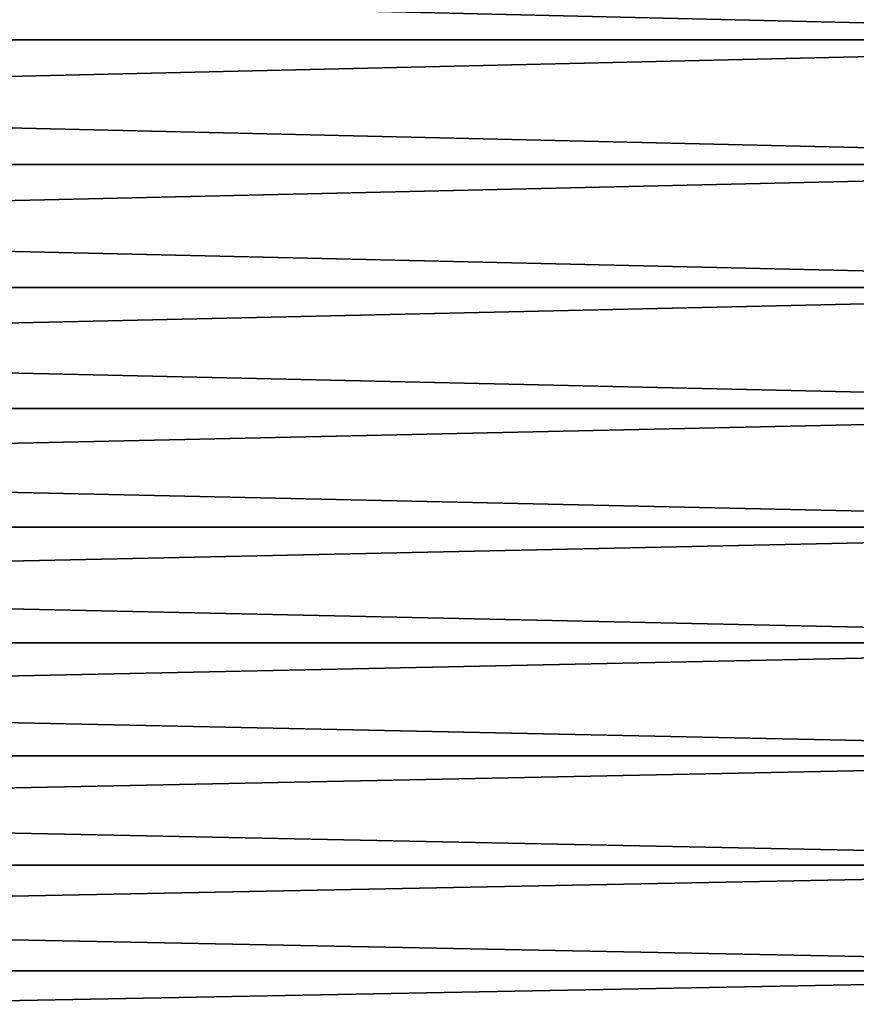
# Model space of a CAD drawing. Header units: metres. Extents: x -2 to 102, y -85 to 102.
# Tile 118 of 256: x 49 to 57, y -15 to -5. Entities that reach past the tile are written whole.
import ezdxf

# ---------------------------------------------------------------- set-up
doc = ezdxf.new("R2010")
doc.units = ezdxf.units.M
doc.layers.add('solid_21064300', color=7, linetype='CONTINUOUS')

msp = doc.modelspace()

# ---------------------------------------------------------------- linework, layer by layer
at = {"layer": 'solid_21064300'}
for points in [[(10.5, -5.093976, 23.964569), (64.379997, -5.093836, 23.964617), (64.379997, -3.832644, 24.198364)], [(10.5, -3.832644, 24.198364), (10.5, -5.093976, 23.964569), (64.379997, -3.832644, 24.198364)], [(10.5, -3.832644, -24.198364), (64.379997, -3.832644, -24.198364), (64.379997, -5.093836, -23.964617)], [(10.5, -5.093976, -23.964569), (10.5, -3.832644, -24.198364), (64.379997, -5.093836, -23.964617)], [(10.5, -6.34092, 23.665203), (64.379997, -6.341067, 23.665182), (64.379997, -5.093836, 23.964617)], [(10.5, -5.093976, 23.964569), (10.5, -6.34092, 23.665203), (64.379997, -5.093836, 23.964617)], [(10.5, -5.093976, -23.964569), (64.379997, -5.093836, -23.964617), (64.379997, -6.341067, -23.665182)], [(10.5, -6.34092, -23.665203), (10.5, -5.093976, -23.964569), (64.379997, -6.341067, -23.665182)], [(10.5, -6.34092, 23.665203), (10.5, -7.570916, 23.300884), (64.379997, -6.341067, 23.665182)], [(10.5, -6.34092, -23.665203), (64.379997, -6.341067, -23.665182), (64.379997, -7.570916, -23.300884)], [(10.5, -7.570916, -23.300884), (10.5, -6.34092, -23.665203), (64.379997, -7.570916, -23.300884)], [(10.5, -7.570916, 23.300884), (64.379997, -7.570916, 23.300884), (64.379997, -6.341067, 23.665182)], [(10.5, -8.780146, 22.872652), (64.379997, -8.780015, 22.872721), (64.379997, -7.570916, 23.300884)], [(10.5, -7.570916, 23.300884), (10.5, -8.780146, 22.872652), (64.379997, -7.570916, 23.300884)], [(10.5, -7.570916, -23.300884), (64.379997, -7.570916, -23.300884), (64.379997, -8.780015, -22.872721)], [(10.5, -8.780146, -22.872652), (10.5, -7.570916, -23.300884), (64.379997, -8.780015, -22.872721)], [(10.5, -9.964907, 22.381908), (64.379997, -9.965048, 22.381865), (64.379997, -8.780015, 22.872721)], [(10.5, -8.780146, 22.872652), (10.5, -9.964907, 22.381908), (64.379997, -8.780015, 22.872721)], [(10.5, -8.780146, -22.872652), (64.379997, -8.780015, -22.872721), (64.379997, -9.965048, -22.381865)], [(10.5, -9.964907, -22.381908), (10.5, -8.780146, -22.872652), (64.379997, -9.965048, -22.381865)], [(10.5, -9.964907, 22.381908), (10.5, -11.122767, 21.82966), (64.379997, -9.965048, 22.381865)], [(10.5, -9.964907, -22.381908), (64.379997, -9.965048, -22.381865), (64.379997, -11.122767, -21.82966)], [(10.5, -11.122767, -21.82966), (10.5, -9.964907, -22.381908), (64.379997, -11.122767, -21.82966)], [(10.5, -11.122767, 21.82966), (64.379997, -11.122767, 21.82966), (64.379997, -9.965048, 22.381865)], [(10.5, -12.250118, 21.217535), (64.379997, -12.25, 21.217623), (64.379997, -11.122767, 21.82966)], [(10.5, -11.122767, 21.82966), (10.5, -12.250118, 21.217535), (64.379997, -11.122767, 21.82966)], [(10.5, -11.122767, -21.82966), (64.379997, -11.122767, -21.82966), (64.379997, -12.25, -21.217623)], [(10.5, -12.250118, -21.217535), (10.5, -11.122767, -21.82966), (64.379997, -12.25, -21.217623)], [(10.5, -13.343524, 20.547495), (64.379997, -13.343657, 20.547428), (64.379997, -12.25, 21.217623)], [(10.5, -12.250118, 21.217535), (10.5, -13.343524, 20.547495), (64.379997, -12.25, 21.217623)], [(10.5, -12.250118, -21.217535), (64.379997, -12.25, -21.217623), (64.379997, -13.343657, -20.547428)], [(10.5, -13.343524, -20.547495), (10.5, -12.250118, -21.217535), (64.379997, -13.343657, -20.547428)], [(10.5, -13.343524, 20.547495), (10.5, -14.400739, 19.820917), (64.379997, -13.343657, 20.547428)], [(10.5, -13.343524, -20.547495), (64.379997, -13.343657, -20.547428), (64.379997, -14.400739, -19.820917)], [(10.5, -14.400739, -19.820917), (10.5, -13.343524, -20.547495), (64.379997, -14.400739, -19.820917)], [(10.5, -14.400739, 19.820917), (64.379997, -14.400739, 19.820917), (64.379997, -13.343657, 20.547428)], [(10.5, -15.418452, 19.03997), (64.379997, -15.418349, 19.040075), (64.379997, -14.400739, 19.820917)], [(10.5, -14.400739, 19.820917), (10.5, -15.418452, 19.03997), (64.379997, -14.400739, 19.820917)], [(10.5, -14.400739, -19.820917), (64.379997, -14.400739, -19.820917), (64.379997, -15.418349, -19.040075)], [(10.5, -15.418452, -19.03997), (10.5, -14.400739, -19.820917), (64.379997, -15.418349, -19.040075)]]:
    msp.add_3dface(points, dxfattribs=at)

doc.saveas('drawing.dxf')
